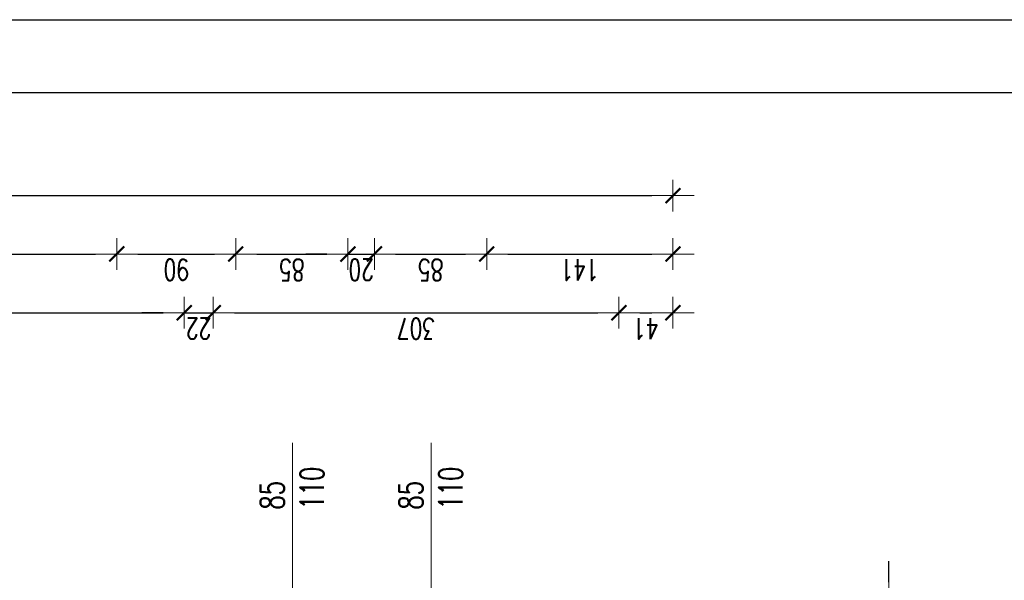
# Model space of a CAD drawing. Header units: millimetres. Extents: x -2948 to 78628, y 64669 to 215420.
# Tile 74 of 256: x 55713 to 56458, y 80380 to 80804. Entities that reach past the tile are written whole.
import ezdxf

# ---------------------------------------------------------------- set-up
doc = ezdxf.new("R2010")
doc.units = ezdxf.units.MM
doc.layers.add('FORMATKA', color=7, linetype='Continuous')
for name, color, linetype, lineweight in [('OPIS', 2, 'Continuous', 13), ('POMOC', 1, 'Continuous', 13), ('WYMIAR', 5, 'Continuous', 13)]:
    doc.layers.add(name, color=color, linetype=linetype, lineweight=lineweight)
doc.styles.add('style2', font='romans.shx', dxfattribs={"width": 0.7})
doc.dimstyles.new('100', dxfattribs={"dimscale": 80, "dimtxt": 0.2, "dimasz": 0.2, "dimexe": 1.25, "dimexo": 0.625, "dimgap": 0.05, "dimtad": 1, "dimdec": 0, "dimdsep": 46, "dimlunit": 6, "dimtxsty": 'style2', "dimblk1": 'TICK', "dimblk2": 'TICK', "dimsah": 1, "dimcen": 0.2, "dimse1": 1, "dimse2": 1, "dimclrd": 256, "dimclrt": 2, "dimadec": 0, "dimazin": 0, "dimtfac": 1, "dimtdec": 0, "dimtix": 1, "dimtmove": 1, "dimatfit": 0, "dimldrblk": 'DOTSMALL', "dimfxl": 1, "dimtolj": 1, "dimtzin": 0, "dimarcsym": 0})

# ---------------------------------------------------------------- blocks, each defined once
blk = doc.blocks.new('TICK')
at = {"color": 5}
for p, q in [((0, -0.75), (0, 0.75)), ((-1, 0), (1, 0))]:
    blk.add_line(p, q, dxfattribs=at)
at = {"const_width": 0.1}
blk.add_lwpolyline([(-0.354, -0.354), (0.354, 0.354)], dxfattribs=at)
blk = doc.blocks.new('*D871')
at = {"layer": 'Defpoints', "color": 0, "ltscale": 2, "transparency": 16777216}
for p in [(56207.49, 80627), (56066.49, 80424.62), (56207.49, 80424.62)]:
    blk.add_point(p, dxfattribs=at)
at = {"layer": 'WYMIAR', "lineweight": -2, "ltscale": 2, "transparency": 16777216}
blk.add_line((56082.49, 80627), (56191.49, 80627), dxfattribs=at)
at = {"layer": 'WYMIAR', "lineweight": -2, "ltscale": 2, "transparency": 16777216, "xscale": 16, "yscale": 16, "zscale": 16, "rotation": 180}
blk.add_blockref('TICK', (56066.49, 80627), dxfattribs=at)
at = {"layer": 'WYMIAR', "lineweight": -2, "ltscale": 2, "transparency": 16777216, "xscale": 16, "yscale": 16, "zscale": 16}
blk.add_blockref('TICK', (56207.49, 80627), dxfattribs=at)
at = {"layer": 'WYMIAR', "color": 2, "ltscale": 2, "transparency": 16777216, "insert": (56136.99, 80615), "char_height": 16, "attachment_point": 5, "rotation": 180, "style": 'style2'}
blk.add_mtext('\\A1;141', dxfattribs=at)
blk = doc.blocks.new('_DotSmall')
at = {"layer": 'OPIS', "color": 0, "const_width": 0.5}
blk.add_lwpolyline([(-0.0625, 0, 1), (0.0625, 0, 1)], format="xyb", close=True, dxfattribs=at)
blk = doc.blocks.new('*D903')
at = {"layer": 'Defpoints', "color": 0, "ltscale": 2, "transparency": 16777216}
for p in [(56066.49, 80627), (55981.49, 80424.62), (56066.49, 80424.62)]:
    blk.add_point(p, dxfattribs=at)
at = {"layer": 'WYMIAR', "lineweight": -2, "ltscale": 2, "transparency": 16777216}
blk.add_line((55997.49, 80627), (56050.49, 80627), dxfattribs=at)
at = {"layer": 'WYMIAR', "lineweight": -2, "ltscale": 2, "transparency": 16777216, "xscale": 16, "yscale": 16, "zscale": 16, "rotation": 180}
blk.add_blockref('TICK', (55981.49, 80627), dxfattribs=at)
at = {"layer": 'WYMIAR', "lineweight": -2, "ltscale": 2, "transparency": 16777216, "xscale": 16, "yscale": 16, "zscale": 16}
blk.add_blockref('TICK', (56066.49, 80627), dxfattribs=at)
at = {"layer": 'WYMIAR', "color": 2, "ltscale": 2, "transparency": 16777216, "insert": (56023.99, 80615), "char_height": 16, "attachment_point": 5, "rotation": 180, "style": 'style2'}
blk.add_mtext('\\A1;85', dxfattribs=at)
blk = doc.blocks.new('*D904')
at = {"layer": 'Defpoints', "color": 0, "ltscale": 2, "transparency": 16777216}
for p in [(55981.49, 80627), (55961.49, 80424.62), (55981.49, 80424.62)]:
    blk.add_point(p, dxfattribs=at)
at = {"layer": 'WYMIAR', "lineweight": -2, "ltscale": 2, "transparency": 16777216}
for p, q in [((55945.49, 80627), (55929.49, 80627)), ((55961.49, 80627), (55981.49, 80627)), ((55997.49, 80627), (56013.49, 80627))]:
    blk.add_line(p, q, dxfattribs=at)
at = {"layer": 'WYMIAR', "lineweight": -2, "ltscale": 2, "transparency": 16777216, "xscale": 16, "yscale": 16, "zscale": 16}
blk.add_blockref('TICK', (55961.49, 80627), dxfattribs=at)
at = {"layer": 'WYMIAR', "lineweight": -2, "ltscale": 2, "transparency": 16777216, "xscale": 16, "yscale": 16, "zscale": 16, "rotation": 180}
blk.add_blockref('TICK', (55981.49, 80627), dxfattribs=at)
at = {"layer": 'WYMIAR', "color": 2, "ltscale": 2, "transparency": 16777216, "insert": (55971.49, 80615), "char_height": 16, "attachment_point": 5, "rotation": 180, "style": 'style2'}
blk.add_mtext('\\A1;20', dxfattribs=at)
blk = doc.blocks.new('*D905')
at = {"layer": 'Defpoints', "color": 0, "ltscale": 2, "transparency": 16777216}
for p in [(55961.49, 80627), (55876.49, 80424.62), (55961.49, 80424.62)]:
    blk.add_point(p, dxfattribs=at)
at = {"layer": 'WYMIAR', "lineweight": -2, "ltscale": 2, "transparency": 16777216}
blk.add_line((55892.49, 80627), (55945.49, 80627), dxfattribs=at)
at = {"layer": 'WYMIAR', "lineweight": -2, "ltscale": 2, "transparency": 16777216, "xscale": 16, "yscale": 16, "zscale": 16, "rotation": 180}
blk.add_blockref('TICK', (55876.49, 80627), dxfattribs=at)
at = {"layer": 'WYMIAR', "lineweight": -2, "ltscale": 2, "transparency": 16777216, "xscale": 16, "yscale": 16, "zscale": 16}
blk.add_blockref('TICK', (55961.49, 80627), dxfattribs=at)
at = {"layer": 'WYMIAR', "color": 2, "ltscale": 2, "transparency": 16777216, "insert": (55918.99, 80615), "char_height": 16, "attachment_point": 5, "rotation": 180, "style": 'style2'}
blk.add_mtext('\\A1;85', dxfattribs=at)
blk = doc.blocks.new('*D906')
at = {"layer": 'Defpoints', "color": 0, "ltscale": 2, "transparency": 16777216}
for p in [(55876.49, 80627), (55786.49, 80424.62), (55876.49, 80424.62)]:
    blk.add_point(p, dxfattribs=at)
at = {"layer": 'WYMIAR', "lineweight": -2, "ltscale": 2, "transparency": 16777216}
blk.add_line((55802.49, 80627), (55860.49, 80627), dxfattribs=at)
at = {"layer": 'WYMIAR', "lineweight": -2, "ltscale": 2, "transparency": 16777216, "xscale": 16, "yscale": 16, "zscale": 16, "rotation": 180}
blk.add_blockref('TICK', (55786.49, 80627), dxfattribs=at)
at = {"layer": 'WYMIAR', "lineweight": -2, "ltscale": 2, "transparency": 16777216, "xscale": 16, "yscale": 16, "zscale": 16}
blk.add_blockref('TICK', (55876.49, 80627), dxfattribs=at)
at = {"layer": 'WYMIAR', "color": 2, "ltscale": 2, "transparency": 16777216, "insert": (55831.49, 80615), "char_height": 16, "attachment_point": 5, "rotation": 180, "style": 'style2'}
blk.add_mtext('\\A1;90', dxfattribs=at)
blk = doc.blocks.new('*D907')
at = {"layer": 'Defpoints', "color": 0, "ltscale": 2, "transparency": 16777216}
for p in [(55786.49, 80627), (55586.49, 80424.62), (55786.49, 80424.62)]:
    blk.add_point(p, dxfattribs=at)
at = {"layer": 'WYMIAR', "lineweight": -2, "ltscale": 2, "transparency": 16777216}
blk.add_line((55602.49, 80627), (55770.49, 80627), dxfattribs=at)
at = {"layer": 'WYMIAR', "lineweight": -2, "ltscale": 2, "transparency": 16777216, "xscale": 16, "yscale": 16, "zscale": 16, "rotation": 180}
blk.add_blockref('TICK', (55586.49, 80627), dxfattribs=at)
at = {"layer": 'WYMIAR', "lineweight": -2, "ltscale": 2, "transparency": 16777216, "xscale": 16, "yscale": 16, "zscale": 16}
blk.add_blockref('TICK', (55786.49, 80627), dxfattribs=at)
at = {"layer": 'WYMIAR', "color": 2, "ltscale": 2, "transparency": 16777216, "insert": (55686.49, 80615), "char_height": 16, "attachment_point": 5, "rotation": 180, "style": 'style2'}
blk.add_mtext('\\A1;200', dxfattribs=at)
blk = doc.blocks.new('*D911')
at = {"layer": 'Defpoints', "color": 0, "ltscale": 2, "transparency": 16777216}
for p in [(56207.49, 80671.16), (54964.49, 80424.62), (56207.49, 80424.62)]:
    blk.add_point(p, dxfattribs=at)
at = {"layer": 'WYMIAR', "lineweight": -2, "ltscale": 2, "transparency": 16777216}
blk.add_line((54980.49, 80671.16), (56191.49, 80671.16), dxfattribs=at)
at = {"layer": 'WYMIAR', "lineweight": -2, "ltscale": 2, "transparency": 16777216, "xscale": 16, "yscale": 16, "zscale": 16, "rotation": 180}
blk.add_blockref('TICK', (54964.49, 80671.16), dxfattribs=at)
at = {"layer": 'WYMIAR', "lineweight": -2, "ltscale": 2, "transparency": 16777216, "xscale": 16, "yscale": 16, "zscale": 16}
blk.add_blockref('TICK', (56207.49, 80671.16), dxfattribs=at)
at = {"layer": 'WYMIAR', "color": 2, "ltscale": 2, "transparency": 16777216, "insert": (55585.99, 80659.16), "char_height": 16, "attachment_point": 5, "rotation": 180, "style": 'style2'}
blk.add_mtext('\\A1;1\xa0243', dxfattribs=at)
blk = doc.blocks.new('*D1165')
at = {"layer": 'Defpoints', "color": 0, "ltscale": 2, "transparency": 16777216}
for p in [(56166.49, 80362.64), (56370.74, 80362.64), (56166.49, 80327.64)]:
    blk.add_point(p, dxfattribs=at)
at = {"layer": 'WYMIAR', "lineweight": -2, "ltscale": 2, "transparency": 16777216}
for p, q in [((56370.74, 80378.64), (56370.74, 80394.64)), ((56370.74, 80327.64), (56370.74, 80362.64)), ((56370.74, 80311.64), (56370.74, 80295.64))]:
    blk.add_line(p, q, dxfattribs=at)
at = {"layer": 'WYMIAR', "lineweight": -2, "ltscale": 2, "transparency": 16777216, "xscale": 16, "yscale": 16, "zscale": 16}
for p, rotation in [((56370.74, 80362.64), 270), ((56370.74, 80327.64), 90)]:
    blk.add_blockref('TICK', p, dxfattribs=dict(at, rotation=rotation))
at = {"layer": 'WYMIAR', "color": 2, "ltscale": 2, "transparency": 16777216, "insert": (56358.74, 80345.14), "char_height": 16, "attachment_point": 5, "rotation": 90, "style": 'style2'}
blk.add_mtext('\\A1;35', dxfattribs=at)
blk = doc.blocks.new('*D1169')
at = {"layer": 'Defpoints', "color": 0, "ltscale": 2, "transparency": 16777216}
for p in [(55837.49, 80582.58), (55547.49, 80386.57), (55837.49, 80386.57)]:
    blk.add_point(p, dxfattribs=at)
at = {"layer": 'WYMIAR', "lineweight": -2, "ltscale": 2, "transparency": 16777216}
blk.add_line((55563.49, 80582.58), (55821.49, 80582.58), dxfattribs=at)
at = {"layer": 'WYMIAR', "lineweight": -2, "ltscale": 2, "transparency": 16777216, "xscale": 16, "yscale": 16, "zscale": 16, "rotation": 180}
blk.add_blockref('TICK', (55547.49, 80582.58), dxfattribs=at)
at = {"layer": 'WYMIAR', "lineweight": -2, "ltscale": 2, "transparency": 16777216, "xscale": 16, "yscale": 16, "zscale": 16}
blk.add_blockref('TICK', (55837.49, 80582.58), dxfattribs=at)
at = {"layer": 'WYMIAR', "color": 2, "ltscale": 2, "transparency": 16777216, "insert": (55692.49, 80570.58), "char_height": 16, "attachment_point": 5, "rotation": 180, "style": 'style2'}
blk.add_mtext('\\A1;290', dxfattribs=at)
blk = doc.blocks.new('*D1170')
at = {"layer": 'Defpoints', "color": 0, "ltscale": 2, "transparency": 16777216}
for p in [(55859.49, 80582.58), (55837.49, 80386.57), (55859.49, 80381.57)]:
    blk.add_point(p, dxfattribs=at)
at = {"layer": 'WYMIAR', "lineweight": -2, "ltscale": 2, "transparency": 16777216}
for p, q in [((55821.49, 80582.58), (55805.49, 80582.58)), ((55837.49, 80582.58), (55859.49, 80582.58)), ((55875.49, 80582.58), (55891.49, 80582.58))]:
    blk.add_line(p, q, dxfattribs=at)
at = {"layer": 'WYMIAR', "lineweight": -2, "ltscale": 2, "transparency": 16777216, "xscale": 16, "yscale": 16, "zscale": 16}
blk.add_blockref('TICK', (55837.49, 80582.58), dxfattribs=at)
at = {"layer": 'WYMIAR', "lineweight": -2, "ltscale": 2, "transparency": 16777216, "xscale": 16, "yscale": 16, "zscale": 16, "rotation": 180}
blk.add_blockref('TICK', (55859.49, 80582.58), dxfattribs=at)
at = {"layer": 'WYMIAR', "color": 2, "ltscale": 2, "transparency": 16777216, "insert": (55848.49, 80570.58), "char_height": 16, "attachment_point": 5, "rotation": 180, "style": 'style2'}
blk.add_mtext('\\A1;22', dxfattribs=at)
blk = doc.blocks.new('*D1171')
at = {"layer": 'Defpoints', "color": 0, "ltscale": 2, "transparency": 16777216}
for p in [(56166.49, 80582.58), (55859.49, 80381.57), (56166.49, 80381.57)]:
    blk.add_point(p, dxfattribs=at)
at = {"layer": 'WYMIAR', "lineweight": -2, "ltscale": 2, "transparency": 16777216}
blk.add_line((55875.49, 80582.58), (56150.49, 80582.58), dxfattribs=at)
at = {"layer": 'WYMIAR', "lineweight": -2, "ltscale": 2, "transparency": 16777216, "xscale": 16, "yscale": 16, "zscale": 16, "rotation": 180}
blk.add_blockref('TICK', (55859.49, 80582.58), dxfattribs=at)
at = {"layer": 'WYMIAR', "lineweight": -2, "ltscale": 2, "transparency": 16777216, "xscale": 16, "yscale": 16, "zscale": 16}
blk.add_blockref('TICK', (56166.49, 80582.58), dxfattribs=at)
at = {"layer": 'WYMIAR', "color": 2, "ltscale": 2, "transparency": 16777216, "insert": (56012.99, 80570.58), "char_height": 16, "attachment_point": 5, "rotation": 180, "style": 'style2'}
blk.add_mtext('\\A1;307', dxfattribs=at)
blk = doc.blocks.new('*D1172')
at = {"layer": 'Defpoints', "color": 0, "ltscale": 2, "transparency": 16777216}
for p in [(56207.49, 80582.58), (56166.49, 80381.57), (56207.49, 80381.57)]:
    blk.add_point(p, dxfattribs=at)
at = {"layer": 'WYMIAR', "lineweight": -2, "ltscale": 2, "transparency": 16777216}
blk.add_line((56182.49, 80582.58), (56191.49, 80582.58), dxfattribs=at)
at = {"layer": 'WYMIAR', "lineweight": -2, "ltscale": 2, "transparency": 16777216, "xscale": 16, "yscale": 16, "zscale": 16, "rotation": 180}
blk.add_blockref('TICK', (56166.49, 80582.58), dxfattribs=at)
at = {"layer": 'WYMIAR', "lineweight": -2, "ltscale": 2, "transparency": 16777216, "xscale": 16, "yscale": 16, "zscale": 16}
blk.add_blockref('TICK', (56207.49, 80582.58), dxfattribs=at)
at = {"layer": 'WYMIAR', "color": 2, "ltscale": 2, "transparency": 16777216, "insert": (56186.99, 80570.58), "char_height": 16, "attachment_point": 5, "rotation": 180, "style": 'style2'}
blk.add_mtext('\\A1;41', dxfattribs=at)

msp = doc.modelspace()

# ---------------------------------------------------------------- linework, layer by layer
at = {"layer": 'FORMATKA', "ltscale": 2}
for points in [[(56976.25, 80804.31), (56976.25, 70304.31), (54006.25, 70304.31), (54006.25, 80804.31)], [(54056.25, 70354.31), (54056.25, 80749.34), (56926.25, 80749.34), (56926.25, 70354.31)]]:
    msp.add_lwpolyline(points, close=True, dxfattribs=at)
at = {"layer": 'POMOC'}
for p, q in [((55919.49, 80327.64), (55919.49, 80484.21)), ((56024.49, 80327.64), (56024.49, 80484.21))]:
    msp.add_line(p, q, dxfattribs=at)

# ---------------------------------------------------------------- texts
at = {"layer": 'OPIS', "linetype": 'Continuous', "ltscale": 0.2, "char_height": 18, "width": 280.1371, "attachment_point": 1, "rotation": 89.99152, "style": 'style2'}
for insert in [(55895.2, 80433.64), (56000.2, 80433.64)]:
    msp.add_mtext('85\\P110', dxfattribs=dict(at, insert=insert))

# ---------------------------------------------------------------- dimensions: what is measured, and where the dimension line sits
at = {"layer": 'WYMIAR', "ltscale": 2}
for p1, p2, distance, picture, middle in [((54964.49, 80424.62), (56207.49, 80424.62), 246.54, '*D911', (55585.99, 80659.16)), ((55586.49, 80424.62), (55786.49, 80424.62), 202.37, '*D907', (55686.49, 80615)), ((55786.49, 80424.62), (55876.49, 80424.62), 202.37, '*D906', (55831.49, 80615)), ((55876.49, 80424.62), (55961.49, 80424.62), 202.37, '*D905', (55918.99, 80615)), ((55961.49, 80424.62), (55981.49, 80424.62), 202.37, '*D904', (55971.49, 80615)), ((55981.49, 80424.62), (56066.49, 80424.62), 202.37, '*D903', (56023.99, 80615)), ((56066.49, 80424.62), (56207.49, 80424.62), 202.37, '*D871', (56136.99, 80615))]:
    dim = msp.add_aligned_dim(p1=p1, p2=p2, distance=distance, dimstyle='100', dxfattribs=at)
    dim.commit()
    dim.dimension.update_dxf_attribs({"geometry": picture, "text_midpoint": middle})
for base, p1, p2, angle, picture, middle in [((55837.49, 80582.58), (55547.49, 80386.57), (55837.49, 80386.57), 180, '*D1169', (55692.49, 80570.58)), ((55859.49, 80582.58), (55837.49, 80386.57), (55859.49, 80381.57), 180, '*D1170', (55848.49, 80570.58)), ((56166.49, 80582.58), (55859.49, 80381.57), (56166.49, 80381.57), 180, '*D1171', (56012.99, 80570.58)), ((56207.49, 80582.58), (56166.49, 80381.57), (56207.49, 80381.57), 180, '*D1172', (56186.99, 80570.58)), ((56370.74, 80362.64), (56166.49, 80327.64), (56166.49, 80362.64), 90, '*D1165', (56358.74, 80345.14))]:
    dim = msp.add_linear_dim(base=base, p1=p1, p2=p2, angle=angle, dimstyle='100', dxfattribs=at)
    dim.commit()
    dim.dimension.update_dxf_attribs({"geometry": picture, "text_midpoint": middle})

doc.saveas('drawing.dxf')
